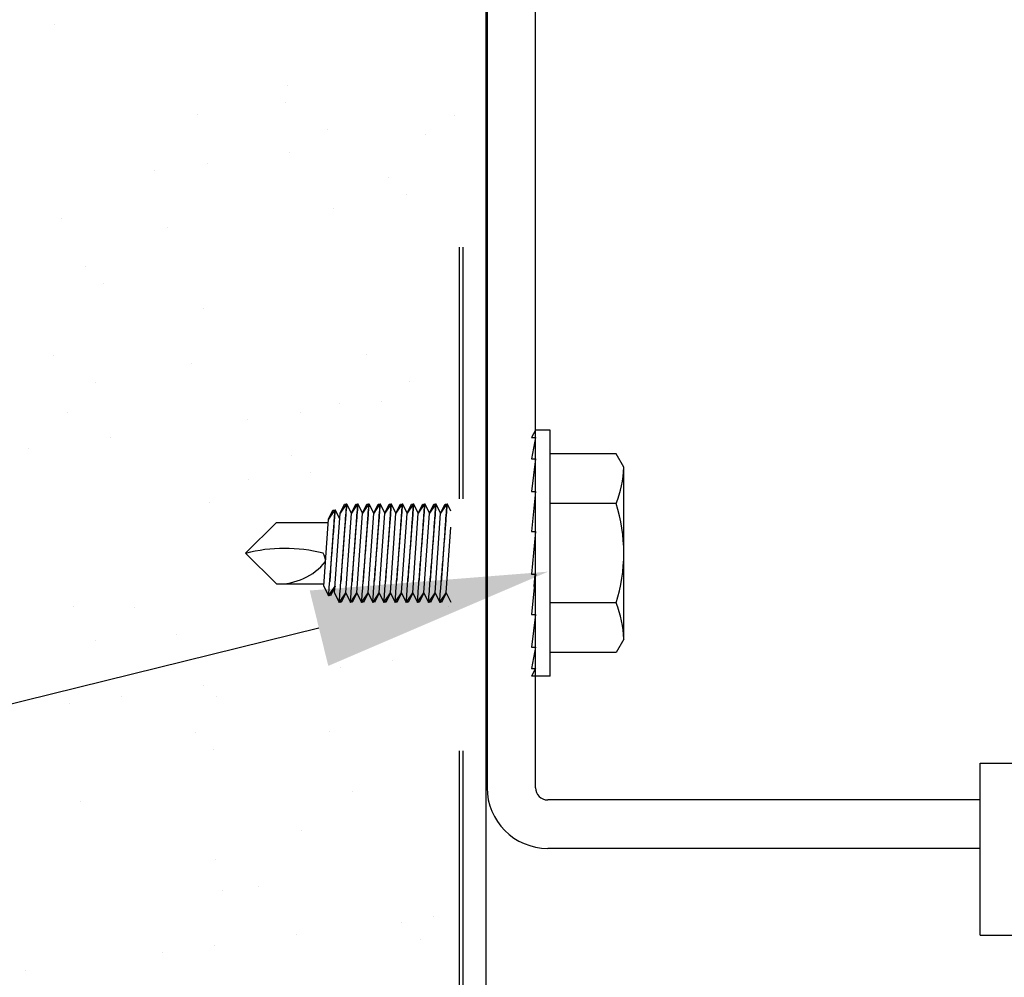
# Model space of a CAD drawing. Header units: inches. Extents: x 168.8 to 189.1, y 234.4 to 247.7.
# Tile 33 of 40: x 174.782 to 175.173, y 244.712 to 245.092. Entities that reach past the tile are written whole.
import ezdxf
from ezdxf import colors
from ezdxf.entities.mleader import LeaderData, LeaderLine
from ezdxf.math import Vec2, Vec3

# ---------------------------------------------------------------- set-up
doc = ezdxf.new("R2010")
doc.units = ezdxf.units.IN
doc.header["$LTSCALE"] = 0.25
doc.header["$MEASUREMENT"] = 0
doc.linetypes.add('HIDDEN2', pattern=[0.1875, 0.125, -0.0625])
doc.layers.add('525', color=7, linetype='Continuous')
doc.layers.add('ANNOTATIONS', color=1, linetype='Continuous')
doc.styles.add('ARIAL', font='arial.ttf', dxfattribs={"height": 0.09375})

msp = doc.modelspace()

# ---------------------------------------------------------------- linework, layer by layer
at = {"layer": '525'}
for p, q in [((174.9676093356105, 245.4521943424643), (174.9676093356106, 244.7874581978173)), ((174.9868280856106, 244.7874581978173), (174.9868280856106, 245.4521943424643)), ((174.9672532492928, 244.4013970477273), (174.9672532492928, 245.3888112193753)), ((174.7959799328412, 245.0904369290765), (174.7959799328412, 245.0904369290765)), ((174.8884775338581, 245.0661713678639), (174.8884775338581, 245.0661713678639)), ((174.8875772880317, 245.0596390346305), (174.8875772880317, 245.0596390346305)), ((174.8524476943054, 245.0547597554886), (174.8524476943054, 245.0547597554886)), ((174.9547712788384, 245.0542689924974), (174.9547712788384, 245.0542689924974)), ((174.904445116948, 245.0488930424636), (174.904445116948, 245.0488930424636)), ((174.9433341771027, 245.0466209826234), (174.9433341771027, 245.0466209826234)), ((174.8890029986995, 245.0394681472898), (174.8890029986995, 245.0394681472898)), ((174.8356632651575, 245.0324458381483), (174.8356632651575, 245.0324458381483)), ((174.8564836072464, 245.035186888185), (174.8564836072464, 245.035186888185)), ((174.9282905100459, 245.0296894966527), (174.9282905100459, 245.0296894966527)), ((174.935663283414, 245.0229335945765), (174.935663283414, 245.0229335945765)), ((174.9065353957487, 245.0172562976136), (174.9065353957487, 245.0172562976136)), ((174.7984996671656, 245.013363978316), (174.7984996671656, 245.013363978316)), ((174.8406036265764, 245.0099811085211), (174.8406036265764, 245.0099811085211)), ((174.808045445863, 244.9945824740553), (174.808045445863, 244.9945824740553)), ((174.8154182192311, 244.9878265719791), (174.8154182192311, 244.9878265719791)), ((174.8549674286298, 244.9776868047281), (174.8549674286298, 244.9776868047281)), ((174.7953167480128, 244.9592485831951), (174.7953167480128, 244.9592485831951)), ((174.9198824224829, 244.9594749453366), (174.9198824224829, 244.9594749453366)), ((174.8502177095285, 244.9559387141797), (174.8502177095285, 244.9559387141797)), ((174.812184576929, 244.9485025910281), (174.812184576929, 244.9485025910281)), ((174.9367502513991, 244.9487289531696), (174.9367502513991, 244.9487289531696)), ((174.9090551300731, 244.9401833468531), (174.9090551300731, 244.9401833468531)), ((174.9258828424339, 244.9407574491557), (174.9258828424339, 244.9407574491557)), ((174.80101940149, 244.9362910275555), (174.80101940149, 244.9362910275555)), ((174.8933634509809, 244.9364761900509), (174.8933634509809, 244.9364761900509)), ((174.872543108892, 244.9337351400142), (174.872543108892, 244.9337351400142)), ((174.8182119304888, 244.9265823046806), (174.8182119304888, 244.9265823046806)), ((174.9868280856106, 244.9293800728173), (174.9852655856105, 244.9264814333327)), ((174.9925898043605, 244.9293800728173), (174.9868280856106, 244.9293800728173)), ((174.9925898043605, 244.8317238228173), (174.9925898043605, 244.9293800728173)), ((174.9852655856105, 244.9264814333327), (174.9868280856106, 244.9264814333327)), ((174.9868280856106, 244.9264814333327), (174.9852655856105, 244.9180432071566)), ((174.7856925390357, 244.9223010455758), (174.7856925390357, 244.9223010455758)), ((174.8900306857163, 244.9194568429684), (174.8900306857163, 244.9194568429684)), ((175.0188367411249, 244.9200050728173), (174.9925898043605, 244.9200050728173)), ((175.0218866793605, 244.9147224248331), (175.0188367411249, 244.9200050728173)), ((174.9852655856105, 244.9180432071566), (174.9868280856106, 244.9180432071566)), ((174.9868280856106, 244.9180432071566), (174.9852655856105, 244.9050829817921)), ((174.8974034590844, 244.9127009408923), (174.8974034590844, 244.9127009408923)), ((175.0218866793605, 244.8463814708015), (175.0218866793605, 244.9147224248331)), ((174.8729087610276, 244.9098170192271), (174.8729087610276, 244.9098170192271)), ((174.9852655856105, 244.9050829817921), (174.9868280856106, 244.9050829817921)), ((174.9868280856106, 244.9050829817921), (174.9852655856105, 244.8891639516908)), ((174.8574871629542, 244.9006138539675), (174.8574871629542, 244.9006138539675)), ((175.0188367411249, 244.9002785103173), (174.9925898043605, 244.9002785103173)), ((174.88396100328, 244.8927589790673), (174.87175397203, 244.8805519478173)), ((174.88396100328, 244.8927589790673), (174.9046070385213, 244.8927589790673)), ((174.9852655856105, 244.8891639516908), (174.9868280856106, 244.8891639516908)), ((174.9868280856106, 244.8891639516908), (174.9852655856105, 244.8722061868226)), ((174.88396100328, 244.8683449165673), (174.87175397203, 244.8805519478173)), ((174.9868280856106, 244.8722061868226), (174.9852655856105, 244.8562550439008)), ((174.9852655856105, 244.8722061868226), (174.9868280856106, 244.8722061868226)), ((174.88396100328, 244.8683449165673), (174.9028998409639, 244.8683449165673)), ((174.9115748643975, 244.8631103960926), (174.9115748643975, 244.8631103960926)), ((175.0188367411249, 244.8608253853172), (174.9925898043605, 244.8608253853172)), ((174.8035391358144, 244.8592180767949), (174.8035391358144, 244.8592180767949)), ((174.8276218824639, 244.8590844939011), (174.8276218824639, 244.8590844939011)), ((174.952187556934, 244.8593108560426), (174.952187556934, 244.8593108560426)), ((174.9852655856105, 244.8562550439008), (174.9868280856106, 244.8562550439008)), ((174.9868280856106, 244.8562550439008), (174.9852655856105, 244.8432344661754)), ((174.8444897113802, 244.8483385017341), (174.8444897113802, 244.8483385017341)), ((174.8119578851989, 244.8457060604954), (174.8119578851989, 244.8457060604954)), ((175.0218866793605, 244.8463814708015), (175.0188367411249, 244.8410988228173)), ((174.9868280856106, 244.8432344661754), (174.9852655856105, 244.8347149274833)), ((174.9852655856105, 244.8432344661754), (174.9868280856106, 244.8432344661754)), ((175.0188367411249, 244.8410988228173), (174.9925898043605, 244.8410988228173)), ((174.9302432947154, 244.8377654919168), (174.9302432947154, 244.8377654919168)), ((174.9094229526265, 244.8350244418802), (174.9094229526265, 244.8350244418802)), ((174.9852655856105, 244.8347149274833), (174.9868280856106, 244.8347149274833)), ((174.9868280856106, 244.8347149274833), (174.9852655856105, 244.8317238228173)), ((174.9925898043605, 244.8317238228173), (174.9852655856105, 244.8317238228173)), ((174.8550917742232, 244.8278716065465), (174.8550917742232, 244.8278716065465)), ((174.8225723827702, 244.8235903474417), (174.8225723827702, 244.8235903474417)), ((174.8600068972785, 244.823540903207), (174.8600068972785, 244.823540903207)), ((174.8017520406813, 244.8208492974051), (174.8017520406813, 244.8208492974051)), ((174.9052138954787, 244.8096529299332), (174.9052138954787, 244.8096529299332)), ((174.8517708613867, 244.8092241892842), (174.8517708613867, 244.8092241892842)), ((174.8591436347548, 244.802468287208), (174.8591436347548, 244.802468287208)), ((175.1633064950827, 244.7288722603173), (175.1633064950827, 244.7972316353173)), ((175.1633064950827, 244.7972316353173), (175.4220955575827, 244.7972316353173)), ((174.9140945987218, 244.7860374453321), (174.9140945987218, 244.7860374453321)), ((174.8060588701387, 244.7821451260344), (174.8060588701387, 244.7821451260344)), ((175.1633064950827, 244.7825831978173), (174.9917030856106, 244.7825831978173)), ((174.8939431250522, 244.7705804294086), (174.8939431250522, 244.7705804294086)), ((175.1633064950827, 244.7633644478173), (174.9917030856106, 244.7633644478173)), ((174.8599270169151, 244.7589204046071), (174.8599270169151, 244.7589204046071)), ((174.8767948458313, 244.7481744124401), (174.8767948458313, 244.7481744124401)), ((174.8625266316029, 244.7464679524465), (174.8625266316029, 244.7464679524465)), ((174.946302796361, 244.7363137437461), (174.946302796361, 244.7363137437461)), ((174.9337561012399, 244.7340985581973), (174.9337561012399, 244.7340985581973)), ((174.8919716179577, 244.7291609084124), (174.8919716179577, 244.7291609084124)), ((174.941128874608, 244.7273426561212), (174.941128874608, 244.7273426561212)), ((175.1633064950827, 244.7288722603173), (175.3586189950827, 244.7288722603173)), ((174.8594522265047, 244.7248796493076), (174.8594522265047, 244.7248796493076)), ((174.8386318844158, 244.722138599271), (174.8386318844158, 244.722138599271)), ((174.7843007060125, 244.7149857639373), (174.7843007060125, 244.7149857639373))]:
    msp.add_line(p, q, dxfattribs=at)
at = {"layer": '525', "linetype": 'HIDDEN2'}
for p, q in [((174.9564719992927, 245.4020924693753), (174.9564719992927, 244.396960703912)), ((174.9580344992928, 245.4020924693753), (174.9580344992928, 244.3976036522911))]:
    msp.add_line(p, q, dxfattribs=at)
at = {"layer": '525', "linetype": 'Continuous'}
msp.add_line((174.9672532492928, 244.3699022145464), (174.9672532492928, 245.3882805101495), dxfattribs=at)
at = {"layer": '525', "extrusion": (-1, 6.123031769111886e-17, -2.211208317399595e-32)}
for p, q in [((174.9092971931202, 244.8964978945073), (174.9110458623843, 244.9000831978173)), ((174.9115115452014, 244.8997808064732), (174.9092971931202, 244.8964978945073)), ((174.9110458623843, 244.9000831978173), (174.9113075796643, 244.9000831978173)), ((174.9113075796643, 244.9000831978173), (174.9115115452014, 244.8997808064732)), ((174.9117155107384, 244.9000831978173), (174.9115115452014, 244.8997808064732)), ((174.9119772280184, 244.9000831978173), (174.9117155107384, 244.9000831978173)), ((174.9137258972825, 244.8964978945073), (174.9119772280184, 244.9000831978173)), ((174.9137258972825, 244.8964978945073), (174.9154745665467, 244.9000831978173)), ((174.9159402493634, 244.8997808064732), (174.9137258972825, 244.8964978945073)), ((174.9154745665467, 244.9000831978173), (174.9157362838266, 244.9000831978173)), ((174.9157362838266, 244.9000831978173), (174.9159402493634, 244.8997808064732)), ((174.9161442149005, 244.9000831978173), (174.9159402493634, 244.8997808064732)), ((174.9164059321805, 244.9000831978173), (174.9161442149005, 244.9000831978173)), ((174.9181546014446, 244.8964978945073), (174.9164059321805, 244.9000831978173)), ((174.9181546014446, 244.8964978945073), (174.9199032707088, 244.9000831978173)), ((174.9203689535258, 244.8997808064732), (174.9181546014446, 244.8964978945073)), ((174.9199032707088, 244.9000831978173), (174.9201649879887, 244.9000831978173)), ((174.9201649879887, 244.9000831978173), (174.9203689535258, 244.8997808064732)), ((174.9205729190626, 244.9000831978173), (174.9203689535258, 244.8997808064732)), ((174.9208346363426, 244.9000831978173), (174.9205729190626, 244.9000831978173)), ((174.9225833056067, 244.8964978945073), (174.9208346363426, 244.9000831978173)), ((174.9225833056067, 244.8964978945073), (174.9243319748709, 244.9000831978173)), ((174.9247976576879, 244.8997808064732), (174.9225833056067, 244.8964978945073)), ((174.9243319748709, 244.9000831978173), (174.9245936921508, 244.9000831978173)), ((174.9245936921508, 244.9000831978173), (174.9247976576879, 244.8997808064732)), ((174.925001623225, 244.9000831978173), (174.9247976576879, 244.8997808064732)), ((174.9252633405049, 244.9000831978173), (174.925001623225, 244.9000831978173)), ((174.9270120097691, 244.8964978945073), (174.9252633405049, 244.9000831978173)), ((174.9270120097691, 244.8964978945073), (174.9287606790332, 244.9000831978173)), ((174.92922636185, 244.8997808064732), (174.9270120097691, 244.8964978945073)), ((174.9287606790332, 244.9000831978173), (174.9290223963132, 244.9000831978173)), ((174.9290223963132, 244.9000831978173), (174.92922636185, 244.8997808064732)), ((174.9294303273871, 244.9000831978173), (174.92922636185, 244.8997808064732)), ((174.929692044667, 244.9000831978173), (174.9294303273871, 244.9000831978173)), ((174.9314407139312, 244.8964978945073), (174.929692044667, 244.9000831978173)), ((174.9314407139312, 244.8964978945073), (174.9331893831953, 244.9000831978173)), ((174.9336550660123, 244.8997808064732), (174.9314407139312, 244.8964978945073)), ((174.9331893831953, 244.9000831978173), (174.9334511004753, 244.9000831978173)), ((174.9334511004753, 244.9000831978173), (174.9336550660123, 244.8997808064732)), ((174.9338590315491, 244.9000831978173), (174.9336550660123, 244.8997808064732)), ((174.9341207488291, 244.9000831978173), (174.9338590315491, 244.9000831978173)), ((174.9358694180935, 244.8964978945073), (174.9341207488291, 244.9000831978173)), ((174.9358694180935, 244.8964978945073), (174.9376180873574, 244.9000831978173)), ((174.9380837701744, 244.8997808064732), (174.9358694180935, 244.8964978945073)), ((174.9376180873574, 244.9000831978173), (174.9378798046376, 244.9000831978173)), ((174.9378798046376, 244.9000831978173), (174.9380837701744, 244.8997808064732)), ((174.9382877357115, 244.9000831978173), (174.9380837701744, 244.8997808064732)), ((174.9385494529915, 244.9000831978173), (174.9382877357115, 244.9000831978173)), ((174.9402981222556, 244.8964978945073), (174.9385494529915, 244.9000831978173)), ((174.9402981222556, 244.8964978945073), (174.9420467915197, 244.9000831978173)), ((174.9425124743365, 244.8997808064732), (174.9402981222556, 244.8964978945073)), ((174.9420467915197, 244.9000831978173), (174.9423085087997, 244.9000831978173)), ((174.9423085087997, 244.9000831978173), (174.9425124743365, 244.8997808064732)), ((174.9427164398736, 244.9000831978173), (174.9425124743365, 244.8997808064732)), ((174.9429781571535, 244.9000831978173), (174.9427164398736, 244.9000831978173)), ((174.9447268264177, 244.8964978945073), (174.9429781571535, 244.9000831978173)), ((174.9447268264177, 244.8964978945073), (174.9464754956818, 244.9000831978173)), ((174.9469411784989, 244.8997808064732), (174.9447268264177, 244.8964978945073)), ((174.9464754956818, 244.9000831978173), (174.9467372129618, 244.9000831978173)), ((174.9467372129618, 244.9000831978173), (174.9469411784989, 244.8997808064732)), ((174.9471451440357, 244.9000831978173), (174.9469411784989, 244.8997808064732)), ((174.9474068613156, 244.9000831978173), (174.9471451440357, 244.9000831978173)), ((174.94915553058, 244.8964978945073), (174.9474068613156, 244.9000831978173)), ((174.94915553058, 244.8964978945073), (174.9509041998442, 244.9000831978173)), ((174.9513698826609, 244.8997808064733), (174.94915553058, 244.8964978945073)), ((174.9509041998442, 244.9000831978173), (174.9511659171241, 244.9000831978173)), ((174.9511659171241, 244.9000831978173), (174.9513698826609, 244.8997808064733)), ((174.951573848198, 244.9000831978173), (174.9513698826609, 244.8997808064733)), ((174.951835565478, 244.9000831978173), (174.951573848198, 244.9000831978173)), ((174.9531907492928, 244.8973046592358), (174.951835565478, 244.9000831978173)), ((174.9046850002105, 244.8940893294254), (174.9064336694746, 244.8976746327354)), ((174.9068993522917, 244.8973722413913), (174.9046850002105, 244.8940893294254)), ((174.9064336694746, 244.8976746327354), (174.9066953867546, 244.8976746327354)), ((174.9066953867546, 244.8976746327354), (174.9068993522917, 244.8973722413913)), ((174.9071033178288, 244.8976746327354), (174.9068993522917, 244.8973722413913)), ((174.9070828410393, 244.8648311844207), (174.9092971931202, 244.8964978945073)), ((174.9070828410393, 244.8648311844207), (174.9092971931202, 244.8964978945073)), ((174.9073650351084, 244.8976746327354), (174.9071033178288, 244.8976746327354)), ((174.9091137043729, 244.8940893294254), (174.9073650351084, 244.8976746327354)), ((174.9115115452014, 244.8648311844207), (174.9137258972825, 244.8964978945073)), ((174.9159402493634, 244.8648311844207), (174.9181546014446, 244.8964978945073)), ((174.9203689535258, 244.8648311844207), (174.9225833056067, 244.8964978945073)), ((174.9247976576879, 244.8648311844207), (174.9270120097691, 244.8964978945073)), ((174.92922636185, 244.8648311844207), (174.9314407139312, 244.8964978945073)), ((174.9336550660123, 244.8648311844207), (174.9358694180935, 244.8964978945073)), ((174.9380837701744, 244.8648311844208), (174.9402981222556, 244.8964978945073)), ((174.9425124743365, 244.8648311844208), (174.9447268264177, 244.8964978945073)), ((174.9469411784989, 244.8648311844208), (174.94915553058, 244.8964978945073)), ((174.9028398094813, 244.8674864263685), (174.90470258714, 244.8941253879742)), ((174.9513698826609, 244.8648311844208), (174.9531907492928, 244.8908707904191)), ((174.9863453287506, 244.8672778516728), (174.9866899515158, 244.8722061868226)), ((174.9028398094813, 244.8674864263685), (174.9047087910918, 244.8636544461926)), ((174.9047087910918, 244.8636544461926), (174.9050646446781, 244.8641820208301)), ((174.9050646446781, 244.8641820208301), (174.9072789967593, 244.867464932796)), ((174.9054204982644, 244.8636544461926), (174.9050646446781, 244.8641820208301)), ((174.9072789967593, 244.867464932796), (174.9054204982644, 244.8636544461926)), ((174.9070828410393, 244.8648311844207), (174.9089413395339, 244.8610206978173)), ((174.9092971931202, 244.8615482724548), (174.9115115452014, 244.8648311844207)), ((174.9115115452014, 244.8648311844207), (174.9096530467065, 244.8610206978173)), ((174.9115115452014, 244.8648311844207), (174.9133700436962, 244.8610206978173)), ((174.9137258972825, 244.8615482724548), (174.9159402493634, 244.8648311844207)), ((174.9159402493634, 244.8648311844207), (174.9140817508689, 244.8610206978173)), ((174.9159402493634, 244.8648311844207), (174.9177987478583, 244.8610206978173)), ((174.9181546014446, 244.8615482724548), (174.9203689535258, 244.8648311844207)), ((174.9203689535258, 244.8648311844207), (174.9185104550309, 244.8610206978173)), ((174.9203689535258, 244.8648311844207), (174.9222274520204, 244.8610206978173)), ((174.9225833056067, 244.8615482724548), (174.9247976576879, 244.8648311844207)), ((174.9247976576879, 244.8648311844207), (174.922939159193, 244.8610206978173)), ((174.9247976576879, 244.8648311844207), (174.9266561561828, 244.8610206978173)), ((174.9270120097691, 244.8615482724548), (174.92922636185, 244.8648311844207)), ((174.92922636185, 244.8648311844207), (174.9273678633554, 244.8610206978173)), ((174.92922636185, 244.8648311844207), (174.9310848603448, 244.8610206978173)), ((174.9314407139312, 244.8615482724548), (174.9336550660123, 244.8648311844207)), ((174.9336550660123, 244.8648311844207), (174.9317965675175, 244.8610206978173)), ((174.9336550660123, 244.8648311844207), (174.9355135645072, 244.8610206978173)), ((174.9358694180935, 244.8615482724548), (174.9380837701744, 244.8648311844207)), ((174.9380837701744, 244.8648311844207), (174.9362252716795, 244.8610206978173)), ((174.9380837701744, 244.8648311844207), (174.9399422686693, 244.8610206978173)), ((174.9402981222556, 244.8615482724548), (174.9425124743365, 244.8648311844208)), ((174.9425124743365, 244.8648311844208), (174.9406539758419, 244.8610206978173)), ((174.9425124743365, 244.8648311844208), (174.9443709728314, 244.8610206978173)), ((174.9447268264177, 244.8615482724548), (174.9469411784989, 244.8648311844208)), ((174.9469411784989, 244.8648311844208), (174.945082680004, 244.8610206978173)), ((174.9469411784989, 244.8648311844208), (174.9487996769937, 244.8610206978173)), ((174.94915553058, 244.8615482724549), (174.9513698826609, 244.8648311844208)), ((174.9513698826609, 244.8648311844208), (174.9495113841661, 244.8610206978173)), ((174.9513698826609, 244.8648311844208), (174.9531907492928, 244.8610978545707)), ((174.9089413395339, 244.8610206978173), (174.9092971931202, 244.8615482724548)), ((174.9096530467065, 244.8610206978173), (174.9092971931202, 244.8615482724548)), ((174.9133700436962, 244.8610206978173), (174.9137258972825, 244.8615482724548)), ((174.9140817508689, 244.8610206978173), (174.9137258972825, 244.8615482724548)), ((174.9177987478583, 244.8610206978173), (174.9181546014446, 244.8615482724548)), ((174.9185104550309, 244.8610206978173), (174.9181546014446, 244.8615482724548)), ((174.9222274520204, 244.8610206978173), (174.9225833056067, 244.8615482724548)), ((174.922939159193, 244.8610206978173), (174.9225833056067, 244.8615482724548)), ((174.9266561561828, 244.8610206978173), (174.9270120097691, 244.8615482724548)), ((174.9273678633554, 244.8610206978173), (174.9270120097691, 244.8615482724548)), ((174.9310848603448, 244.8610206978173), (174.9314407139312, 244.8615482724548)), ((174.9317965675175, 244.8610206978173), (174.9314407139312, 244.8615482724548)), ((174.9355135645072, 244.8610206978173), (174.9358694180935, 244.8615482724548)), ((174.9362252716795, 244.8610206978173), (174.9358694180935, 244.8615482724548)), ((174.9399422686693, 244.8610206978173), (174.9402981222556, 244.8615482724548)), ((174.9406539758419, 244.8610206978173), (174.9402981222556, 244.8615482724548)), ((174.9443709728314, 244.8610206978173), (174.9447268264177, 244.8615482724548)), ((174.945082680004, 244.8610206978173), (174.9447268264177, 244.8615482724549)), ((174.9487996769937, 244.8610206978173), (174.94915553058, 244.8615482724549)), ((174.9495113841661, 244.8610206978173), (174.94915553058, 244.8615482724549))]:
    msp.add_line(p, q, dxfattribs=at)
at = {"layer": '525'}
for centre, radius, start, end in [((174.978557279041, 244.9163277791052), 0.04335912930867, 338.2752921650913, 357.878161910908), ((174.9565657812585, 244.8805519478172), 0.06532082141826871, 342.4225321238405, 17.57746787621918), ((174.8872508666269, 244.8201916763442), 0.06226651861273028, 75.78606970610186, 104.4112495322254), ((174.89455078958, 244.8763789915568), 0.009013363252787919, 5.523393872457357, 27.57920595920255), ((174.8846186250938, 244.8928435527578), 0.02450746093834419, 268.4623671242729, 320.4747165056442), ((174.978557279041, 244.8447761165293), 0.04335912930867, 2.121838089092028, 21.72470783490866), ((174.9917030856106, 244.7874581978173), 0.02409374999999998, 180, 270), ((174.9917030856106, 244.7874581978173), 0.004875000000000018, 180, 270)]:
    msp.add_arc(centre, radius, start, end, dxfattribs=at)
for points, knots in [([(174.9117155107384, 244.9000831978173), (174.9117155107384, 244.9000831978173), (174.9116798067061, 244.8995909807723), (174.9115354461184, 244.8975908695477), (174.9114268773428, 244.89608301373), (174.9111782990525, 244.8926068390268), (174.9110217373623, 244.8904068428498), (174.9106818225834, 244.8855882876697), (174.910498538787, 244.8829697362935), (174.9101574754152, 244.8780588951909), (174.9099768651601, 244.8754379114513), (174.9097215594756, 244.871705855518), (174.9096356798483, 244.8704451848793), (174.9095573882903, 244.8692922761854)], [-0.3592497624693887, -0.3592497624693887, -0.3592497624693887, -0.3592497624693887, -0.3143636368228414, -0.3143636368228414, -0.269477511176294, -0.269477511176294, -0.2245967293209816, -0.2245967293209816, -0.1797159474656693, -0.1797159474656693, -0.1348089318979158, -0.1348089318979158, -0.1102388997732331, -0.1102388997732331, -0.1102388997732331, -0.1102388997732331]), ([(174.9095573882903, 244.8692922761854), (174.909656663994, 244.870513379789), (174.9097654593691, 244.8718567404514), (174.9100753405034, 244.8757023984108), (174.910286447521, 244.8783442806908), (174.9106753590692, 244.8832524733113), (174.9108792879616, 244.8858478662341), (174.9112507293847, 244.8906126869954), (174.9114183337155, 244.8927820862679), (174.9116801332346, 244.8961864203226), (174.9117924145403, 244.8976562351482), (174.9119409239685, 244.8996046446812), (174.9119772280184, 244.9000831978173), (174.9119772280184, 244.9000831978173)], [0.1103396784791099, 0.1103396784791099, 0.1103396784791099, 0.1103396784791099, 0.1364385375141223, 0.1364385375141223, 0.1816313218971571, 0.1816313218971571, 0.2262543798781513, 0.2262543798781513, 0.2708774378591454, 0.2708774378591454, 0.3151307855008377, 0.3151307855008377, 0.3593841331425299, 0.3593841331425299, 0.3593841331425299, 0.3593841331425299]), ([(174.9139860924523, 244.8692922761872), (174.9140853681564, 244.8705133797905), (174.9141941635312, 244.8718567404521), (174.9145040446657, 244.8757023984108), (174.9147151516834, 244.8783442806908), (174.9151040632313, 244.8832524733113), (174.9153079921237, 244.8858478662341), (174.9156794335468, 244.8906126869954), (174.9158470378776, 244.8927820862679), (174.9161088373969, 244.8961864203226), (174.9162211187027, 244.8976562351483), (174.9163696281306, 244.8996046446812), (174.9164059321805, 244.9000831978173), (174.9164059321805, 244.9000831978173)], [0.1103396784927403, 0.1103396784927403, 0.1103396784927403, 0.1103396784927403, 0.1364385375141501, 0.1364385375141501, 0.1816313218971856, 0.1816313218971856, 0.2262543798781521, 0.2262543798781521, 0.2708774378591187, 0.2708774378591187, 0.3151307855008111, 0.3151307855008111, 0.3593841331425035, 0.3593841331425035, 0.3593841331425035, 0.3593841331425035]), ([(174.9161442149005, 244.9000831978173), (174.9161442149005, 244.9000831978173), (174.9161085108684, 244.8995909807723), (174.9159641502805, 244.8975908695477), (174.9158555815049, 244.89608301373), (174.9156070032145, 244.8926068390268), (174.9154504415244, 244.8904068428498), (174.9151105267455, 244.8855882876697), (174.9149272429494, 244.8829697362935), (174.9145861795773, 244.8780588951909), (174.9144055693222, 244.8754379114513), (174.9141502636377, 244.8717058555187), (174.9140643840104, 244.8704451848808), (174.9139860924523, 244.8692922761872)], [-0.3592497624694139, -0.3592497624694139, -0.3592497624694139, -0.3592497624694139, -0.3143636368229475, -0.3143636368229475, -0.2694775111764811, -0.2694775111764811, -0.2245967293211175, -0.2245967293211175, -0.1797159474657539, -0.1797159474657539, -0.1348089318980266, -0.1348089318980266, -0.1102388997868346, -0.1102388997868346, -0.1102388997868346, -0.1102388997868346]), ([(174.9184147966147, 244.8692922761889), (174.9185140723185, 244.8705133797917), (174.9186228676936, 244.8718567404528), (174.9189327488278, 244.8757023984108), (174.9191438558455, 244.8783442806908), (174.9195327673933, 244.8832524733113), (174.919736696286, 244.8858478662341), (174.9201081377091, 244.8906126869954), (174.9202757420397, 244.8927820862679), (174.920537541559, 244.8961864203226), (174.9206498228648, 244.8976562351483), (174.9207983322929, 244.8996046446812), (174.9208346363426, 244.9000831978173), (174.9208346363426, 244.9000831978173)], [0.1103396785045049, 0.1103396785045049, 0.1103396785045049, 0.1103396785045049, 0.1364385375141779, 0.1364385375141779, 0.181631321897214, 0.181631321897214, 0.226254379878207, 0.226254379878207, 0.2708774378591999, 0.2708774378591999, 0.3151307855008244, 0.3151307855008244, 0.3593841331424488, 0.3593841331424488, 0.3593841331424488, 0.3593841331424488]), ([(174.9205729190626, 244.9000831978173), (174.9205729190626, 244.9000831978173), (174.9205372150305, 244.8995909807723), (174.9203928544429, 244.8975908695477), (174.920284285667, 244.89608301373), (174.9200357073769, 244.8926068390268), (174.9198791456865, 244.8904068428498), (174.9195392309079, 244.8855882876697), (174.9193559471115, 244.8829697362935), (174.9190148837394, 244.8780588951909), (174.9188342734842, 244.8754379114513), (174.9185789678, 244.8717058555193), (174.9184930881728, 244.870445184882), (174.9184147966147, 244.8692922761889)], [-0.3592497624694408, -0.3592497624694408, -0.3592497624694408, -0.3592497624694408, -0.3143636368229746, -0.3143636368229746, -0.2694775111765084, -0.2694775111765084, -0.224596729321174, -0.224596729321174, -0.1797159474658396, -0.1797159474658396, -0.1348089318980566, -0.1348089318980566, -0.1102388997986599, -0.1102388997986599, -0.1102388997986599, -0.1102388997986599]), ([(174.9228435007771, 244.8692922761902), (174.9229427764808, 244.8705133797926), (174.9230515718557, 244.8718567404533), (174.9233614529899, 244.8757023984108), (174.9235725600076, 244.8783442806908), (174.9239614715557, 244.8832524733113), (174.9241654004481, 244.8858478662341), (174.9245368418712, 244.8906126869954), (174.9247044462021, 244.8927820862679), (174.9249662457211, 244.8961864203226), (174.9250785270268, 244.8976562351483), (174.925227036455, 244.8996046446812), (174.9252633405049, 244.9000831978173), (174.9252633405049, 244.9000831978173)], [0.1103396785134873, 0.1103396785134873, 0.1103396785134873, 0.1103396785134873, 0.1364385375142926, 0.1364385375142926, 0.181631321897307, 0.181631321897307, 0.2262543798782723, 0.2262543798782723, 0.2708774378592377, 0.2708774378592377, 0.3151307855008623, 0.3151307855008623, 0.3593841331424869, 0.3593841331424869, 0.3593841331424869, 0.3593841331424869]), ([(174.925001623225, 244.9000831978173), (174.925001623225, 244.9000831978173), (174.9249659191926, 244.8995909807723), (174.924821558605, 244.8975908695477), (174.9247129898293, 244.89608301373), (174.924464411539, 244.8926068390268), (174.9243078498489, 244.8904068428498), (174.92396793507, 244.8855882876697), (174.9237846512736, 244.8829697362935), (174.9234435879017, 244.878058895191), (174.9232629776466, 244.8754379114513), (174.9230076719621, 244.8717058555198), (174.9229217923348, 244.8704451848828), (174.9228435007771, 244.8692922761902)], [-0.3592497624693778, -0.3592497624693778, -0.3592497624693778, -0.3592497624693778, -0.3143636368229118, -0.3143636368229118, -0.2694775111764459, -0.2694775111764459, -0.2245967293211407, -0.2245967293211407, -0.1797159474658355, -0.1797159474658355, -0.1348089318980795, -0.1348089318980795, -0.1102388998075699, -0.1102388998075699, -0.1102388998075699, -0.1102388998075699]), ([(174.9272722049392, 244.8692922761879), (174.9273714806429, 244.870513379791), (174.9274802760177, 244.8718567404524), (174.9277901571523, 244.8757023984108), (174.9280012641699, 244.8783442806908), (174.9283901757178, 244.8832524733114), (174.9285941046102, 244.8858478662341), (174.9289655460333, 244.8906126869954), (174.9291331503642, 244.8927820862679), (174.9293949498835, 244.8961864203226), (174.9295072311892, 244.8976562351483), (174.9296557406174, 244.8996046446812), (174.929692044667, 244.9000831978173), (174.929692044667, 244.9000831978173)], [0.1103396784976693, 0.1103396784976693, 0.1103396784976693, 0.1103396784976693, 0.1364385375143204, 0.1364385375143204, 0.1816313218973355, 0.1816313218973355, 0.2262543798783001, 0.2262543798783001, 0.2708774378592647, 0.2708774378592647, 0.3151307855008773, 0.3151307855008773, 0.35938413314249, 0.35938413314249, 0.35938413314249, 0.35938413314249]), ([(174.9294303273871, 244.9000831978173), (174.9294303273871, 244.9000831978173), (174.929394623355, 244.8995909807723), (174.9292502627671, 244.8975908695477), (174.9291416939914, 244.89608301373), (174.9288931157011, 244.8926068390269), (174.928736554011, 244.8904068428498), (174.928396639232, 244.8855882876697), (174.9282133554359, 244.8829697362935), (174.9278722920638, 244.878058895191), (174.9276916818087, 244.8754379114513), (174.9274363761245, 244.871705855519), (174.9273504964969, 244.8704451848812), (174.9272722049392, 244.8692922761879)], [-0.3592497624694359, -0.3592497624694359, -0.3592497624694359, -0.3592497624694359, -0.3143636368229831, -0.3143636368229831, -0.2694775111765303, -0.2694775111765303, -0.2245967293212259, -0.2245967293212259, -0.1797159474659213, -0.1797159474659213, -0.1348089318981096, -0.1348089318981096, -0.1102388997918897, -0.1102388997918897, -0.1102388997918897, -0.1102388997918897]), ([(174.9317009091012, 244.8692922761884), (174.931800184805, 244.8705133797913), (174.9319089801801, 244.8718567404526), (174.9322188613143, 244.8757023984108), (174.932429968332, 244.8783442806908), (174.9328188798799, 244.8832524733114), (174.9330228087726, 244.8858478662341), (174.9333942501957, 244.8906126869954), (174.9335618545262, 244.8927820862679), (174.9338236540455, 244.8961864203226), (174.9339359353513, 244.8976562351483), (174.9340844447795, 244.8996046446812), (174.9341207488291, 244.9000831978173), (174.9341207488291, 244.9000831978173)], [0.1103396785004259, 0.1103396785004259, 0.1103396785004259, 0.1103396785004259, 0.1364385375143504, 0.1364385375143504, 0.1816313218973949, 0.1816313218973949, 0.2262543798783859, 0.2262543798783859, 0.2708774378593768, 0.2708774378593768, 0.3151307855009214, 0.3151307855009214, 0.3593841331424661, 0.3593841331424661, 0.3593841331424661, 0.3593841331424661]), ([(174.9338590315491, 244.9000831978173), (174.9338590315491, 244.9000831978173), (174.933823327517, 244.8995909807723), (174.9336789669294, 244.8975908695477), (174.9335703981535, 244.89608301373), (174.9333218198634, 244.8926068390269), (174.933165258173, 244.8904068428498), (174.9328253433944, 244.8855882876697), (174.932642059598, 244.8829697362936), (174.9323009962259, 244.878058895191), (174.9321203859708, 244.8754379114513), (174.9318650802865, 244.8717058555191), (174.9317792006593, 244.8704451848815), (174.9317009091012, 244.8692922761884)], [-0.3592497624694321, -0.3592497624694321, -0.3592497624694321, -0.3592497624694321, -0.3143636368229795, -0.3143636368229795, -0.269477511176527, -0.269477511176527, -0.2245967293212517, -0.2245967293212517, -0.1797159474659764, -0.1797159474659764, -0.134808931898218, -0.134808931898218, -0.1102388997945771, -0.1102388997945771, -0.1102388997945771, -0.1102388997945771]), ([(174.9361296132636, 244.8692922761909), (174.9362288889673, 244.8705133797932), (174.9363376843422, 244.8718567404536), (174.9366475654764, 244.8757023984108), (174.9368586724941, 244.8783442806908), (174.9372475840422, 244.8832524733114), (174.9374515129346, 244.8858478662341), (174.9378229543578, 244.8906126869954), (174.9379905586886, 244.8927820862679), (174.9382523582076, 244.8961864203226), (174.9383646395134, 244.8976562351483), (174.9385131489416, 244.8996046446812), (174.9385494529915, 244.9000831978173), (174.9385494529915, 244.9000831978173)], [0.1103396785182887, 0.1103396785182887, 0.1103396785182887, 0.1103396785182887, 0.1364385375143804, 0.1364385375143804, 0.1816313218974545, 0.1816313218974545, 0.2262543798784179, 0.2262543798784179, 0.2708774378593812, 0.2708774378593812, 0.3151307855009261, 0.3151307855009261, 0.3593841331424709, 0.3593841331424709, 0.3593841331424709, 0.3593841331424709]), ([(174.9382877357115, 244.9000831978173), (174.9382877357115, 244.9000831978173), (174.9382520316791, 244.8995909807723), (174.9381076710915, 244.8975908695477), (174.9379991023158, 244.89608301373), (174.9377505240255, 244.8926068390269), (174.9375939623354, 244.8904068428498), (174.9372540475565, 244.8855882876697), (174.9370707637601, 244.8829697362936), (174.9367297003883, 244.878058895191), (174.9365490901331, 244.8754379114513), (174.9362937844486, 244.8717058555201), (174.9362079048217, 244.8704451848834), (174.9361296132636, 244.8692922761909)], [-0.3592497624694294, -0.3592497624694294, -0.3592497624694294, -0.3592497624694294, -0.3143636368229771, -0.3143636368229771, -0.2694775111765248, -0.2694775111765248, -0.2245967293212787, -0.2245967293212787, -0.1797159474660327, -0.1797159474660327, -0.1348089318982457, -0.1348089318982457, -0.1102388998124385, -0.1102388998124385, -0.1102388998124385, -0.1102388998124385]), ([(174.9405583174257, 244.8692922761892), (174.9406575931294, 244.870513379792), (174.9407663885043, 244.8718567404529), (174.9410762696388, 244.8757023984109), (174.9412873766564, 244.8783442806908), (174.9416762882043, 244.8832524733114), (174.9418802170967, 244.8858478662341), (174.9422516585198, 244.8906126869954), (174.9424192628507, 244.8927820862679), (174.94268106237, 244.8961864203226), (174.9427933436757, 244.8976562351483), (174.9429418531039, 244.8996046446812), (174.9429781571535, 244.9000831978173), (174.9429781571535, 244.9000831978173)], [0.1103396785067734, 0.1103396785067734, 0.1103396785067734, 0.1103396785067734, 0.1364385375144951, 0.1364385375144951, 0.1816313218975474, 0.1816313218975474, 0.2262543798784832, 0.2262543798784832, 0.270877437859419, 0.270877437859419, 0.315130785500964, 0.315130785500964, 0.3593841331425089, 0.3593841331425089, 0.3593841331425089, 0.3593841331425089]), ([(174.9427164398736, 244.9000831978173), (174.9427164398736, 244.9000831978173), (174.9426807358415, 244.8995909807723), (174.9425363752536, 244.8975908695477), (174.9424278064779, 244.89608301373), (174.9421792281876, 244.8926068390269), (174.9420226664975, 244.8904068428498), (174.9416827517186, 244.8855882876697), (174.9414994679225, 244.8829697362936), (174.9411584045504, 244.878058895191), (174.9409777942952, 244.8754379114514), (174.940722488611, 244.8717058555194), (174.9406366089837, 244.8704451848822), (174.9405583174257, 244.8692922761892)], [-0.3592497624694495, -0.3592497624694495, -0.3592497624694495, -0.3592497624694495, -0.3143636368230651, -0.3143636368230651, -0.2694775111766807, -0.2694775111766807, -0.2245967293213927, -0.2245967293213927, -0.1797159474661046, -0.1797159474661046, -0.1348089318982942, -0.1348089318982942, -0.1102388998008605, -0.1102388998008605, -0.1102388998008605, -0.1102388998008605]), ([(174.944987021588, 244.8692922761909), (174.9450862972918, 244.8705133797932), (174.9451950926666, 244.8718567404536), (174.9455049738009, 244.8757023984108), (174.9457160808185, 244.8783442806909), (174.9461049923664, 244.8832524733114), (174.9463089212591, 244.8858478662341), (174.9466803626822, 244.8906126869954), (174.946847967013, 244.8927820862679), (174.9471097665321, 244.8961864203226), (174.9472220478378, 244.8976562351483), (174.947370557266, 244.8996046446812), (174.9474068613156, 244.9000831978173), (174.9474068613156, 244.9000831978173)], [0.1103396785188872, 0.1103396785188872, 0.1103396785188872, 0.1103396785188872, 0.1364385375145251, 0.1364385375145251, 0.1816313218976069, 0.1816313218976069, 0.2262543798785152, 0.2262543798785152, 0.2708774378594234, 0.2708774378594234, 0.3151307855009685, 0.3151307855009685, 0.3593841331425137, 0.3593841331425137, 0.3593841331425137, 0.3593841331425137]), ([(174.9471451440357, 244.9000831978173), (174.9471451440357, 244.9000831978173), (174.9471094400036, 244.8995909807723), (174.9469650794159, 244.8975908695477), (174.94685651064, 244.89608301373), (174.94660793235, 244.8926068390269), (174.9464513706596, 244.8904068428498), (174.9461114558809, 244.8855882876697), (174.9459281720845, 244.8829697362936), (174.9455871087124, 244.878058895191), (174.9454064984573, 244.8754379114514), (174.9451511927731, 244.8717058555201), (174.9450653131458, 244.8704451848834), (174.944987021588, 244.8692922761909)], [-0.359249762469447, -0.359249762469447, -0.359249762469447, -0.359249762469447, -0.3143636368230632, -0.3143636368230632, -0.2694775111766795, -0.2694775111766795, -0.2245967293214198, -0.2245967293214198, -0.1797159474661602, -0.1797159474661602, -0.1348089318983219, -0.1348089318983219, -0.1102388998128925, -0.1102388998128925, -0.1102388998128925, -0.1102388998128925]), ([(174.9494157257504, 244.8692922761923), (174.9495150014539, 244.8705133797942), (174.949623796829, 244.8718567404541), (174.9499336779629, 244.8757023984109), (174.9501447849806, 244.8783442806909), (174.9505336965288, 244.8832524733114), (174.9507376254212, 244.8858478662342), (174.9511090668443, 244.8906126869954), (174.9512766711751, 244.8927820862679), (174.9515384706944, 244.8961864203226), (174.9516507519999, 244.8976562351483), (174.9517992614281, 244.8996046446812), (174.951835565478, 244.9000831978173), (174.951835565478, 244.9000831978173)], [0.1103396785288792, 0.1103396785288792, 0.1103396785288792, 0.1103396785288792, 0.1364385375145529, 0.1364385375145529, 0.1816313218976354, 0.1816313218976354, 0.2262543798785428, 0.2262543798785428, 0.2708774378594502, 0.2708774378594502, 0.3151307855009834, 0.3151307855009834, 0.3593841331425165, 0.3593841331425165, 0.3593841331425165, 0.3593841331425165]), ([(174.951573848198, 244.9000831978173), (174.951573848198, 244.9000831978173), (174.9515381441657, 244.8995909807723), (174.951393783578, 244.8975908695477), (174.9512852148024, 244.89608301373), (174.951036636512, 244.8926068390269), (174.9508800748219, 244.8904068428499), (174.950540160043, 244.8855882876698), (174.9503568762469, 244.8829697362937), (174.9500158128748, 244.878058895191), (174.9498352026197, 244.8754379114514), (174.9495798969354, 244.8717058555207), (174.9494940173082, 244.8704451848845), (174.9494157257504, 244.8692922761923)], [-0.3592497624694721, -0.3592497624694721, -0.3592497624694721, -0.3592497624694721, -0.3143636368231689, -0.3143636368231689, -0.2694775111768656, -0.2694775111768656, -0.2245967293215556, -0.2245967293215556, -0.1797159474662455, -0.1797159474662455, -0.1348089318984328, -0.1348089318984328, -0.1102388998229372, -0.1102388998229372, -0.1102388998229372, -0.1102388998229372]), ([(174.9051286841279, 244.8692922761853), (174.9052279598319, 244.870513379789), (174.9053367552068, 244.8718567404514), (174.9056466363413, 244.8757023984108), (174.905857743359, 244.8783442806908), (174.9062466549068, 244.8832524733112), (174.9064505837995, 244.8858478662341), (174.9068220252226, 244.8906126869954), (174.9069896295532, 244.8927820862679), (174.9072139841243, 244.8956995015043), (174.9072977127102, 244.8967932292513), (174.9073650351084, 244.8976746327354)], [0.1103396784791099, 0.1103396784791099, 0.1103396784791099, 0.1103396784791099, 0.1364385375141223, 0.1364385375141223, 0.1816313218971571, 0.1816313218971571, 0.2262543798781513, 0.2262543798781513, 0.2708774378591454, 0.2708774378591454, 0.3024188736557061, 0.3024188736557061, 0.3024188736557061, 0.3024188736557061]), ([(174.9071128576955, 244.8976746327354), (174.9070469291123, 244.8967592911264), (174.9069645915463, 244.8956134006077), (174.9067495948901, 244.8926068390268), (174.9065930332, 244.8904068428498), (174.9062531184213, 244.8855882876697), (174.906069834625, 244.8829697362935), (174.9057287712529, 244.8780588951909), (174.9055481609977, 244.8754379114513), (174.9052928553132, 244.8717058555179), (174.905206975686, 244.8704451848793), (174.9051286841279, 244.8692922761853)], [-0.30223659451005, -0.30223659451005, -0.30223659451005, -0.30223659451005, -0.269477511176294, -0.269477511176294, -0.2245967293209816, -0.2245967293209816, -0.1797159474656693, -0.1797159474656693, -0.1348089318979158, -0.1348089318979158, -0.1102388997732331, -0.1102388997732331, -0.1102388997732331, -0.1102388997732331]), ([(174.9047087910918, 244.8636544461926), (174.9047728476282, 244.8645145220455), (174.9048503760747, 244.8655554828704), (174.9049934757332, 244.8674768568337), (174.9050583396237, 244.8683477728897), (174.9051286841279, 244.8692922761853)], [0.05985282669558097, 0.05985282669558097, 0.05985282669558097, 0.05985282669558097, 0.08955783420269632, 0.08955783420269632, 0.1098279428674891, 0.1098279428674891, 0.1098279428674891, 0.1098279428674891]), ([(174.9089413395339, 244.8610206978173), (174.9089413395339, 244.8610206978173), (174.9089775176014, 244.8615064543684), (174.9091248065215, 244.8634840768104), (174.9092359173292, 244.8649759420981), (174.9094221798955, 244.8674768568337), (174.9094870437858, 244.8683477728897), (174.9095573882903, 244.8692922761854)], [0, 0, 0, 0, 0.04477891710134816, 0.04477891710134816, 0.08955783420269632, 0.08955783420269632, 0.1098279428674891, 0.1098279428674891, 0.1098279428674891, 0.1098279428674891]), ([(174.9133700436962, 244.8610206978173), (174.9133700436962, 244.8610206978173), (174.9134062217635, 244.8615064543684), (174.9135535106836, 244.8634840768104), (174.9136646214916, 244.8649759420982), (174.9138508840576, 244.8674768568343), (174.9139157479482, 244.868347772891), (174.9139860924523, 244.8692922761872)], [0, 0, 0, 0, 0.04477891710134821, 0.04477891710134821, 0.08955783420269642, 0.08955783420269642, 0.1098279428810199, 0.1098279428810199, 0.1098279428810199, 0.1098279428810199]), ([(174.9177987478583, 244.8610206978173), (174.9177987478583, 244.8610206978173), (174.9178349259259, 244.8615064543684), (174.9179822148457, 244.8634840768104), (174.9180933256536, 244.8649759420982), (174.9182795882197, 244.8674768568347), (174.9183444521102, 244.868347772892), (174.9184147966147, 244.8692922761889)], [0, 0, 0, 0, 0.04477891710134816, 0.04477891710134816, 0.08955783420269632, 0.08955783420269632, 0.1098279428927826, 0.1098279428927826, 0.1098279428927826, 0.1098279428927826]), ([(174.9222274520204, 244.8610206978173), (174.9222274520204, 244.8610206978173), (174.9222636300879, 244.8615064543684), (174.9224109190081, 244.8634840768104), (174.9225220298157, 244.8649759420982), (174.9227082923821, 244.867476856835), (174.9227731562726, 244.8683477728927), (174.9228435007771, 244.8692922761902)], [0, 0, 0, 0, 0.04477891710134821, 0.04477891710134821, 0.08955783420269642, 0.08955783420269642, 0.10982794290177, 0.10982794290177, 0.10982794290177, 0.10982794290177]), ([(174.9266561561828, 244.8610206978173), (174.9266561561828, 244.8610206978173), (174.92669233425, 244.8615064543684), (174.9268396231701, 244.8634840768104), (174.9269507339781, 244.8649759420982), (174.9271369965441, 244.8674768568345), (174.9272018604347, 244.8683477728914), (174.9272722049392, 244.8692922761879)], [0, 0, 0, 0, 0.04477891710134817, 0.04477891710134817, 0.08955783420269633, 0.08955783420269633, 0.1098279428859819, 0.1098279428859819, 0.1098279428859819, 0.1098279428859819]), ([(174.9310848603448, 244.8610206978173), (174.9310848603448, 244.8610206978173), (174.9311210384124, 244.8615064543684), (174.9312683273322, 244.8634840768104), (174.9313794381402, 244.8649759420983), (174.9315657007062, 244.8674768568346), (174.9316305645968, 244.8683477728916), (174.9317009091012, 244.8692922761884)], [0, 0, 0, 0, 0.04477891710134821, 0.04477891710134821, 0.08955783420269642, 0.08955783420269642, 0.1098279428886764, 0.1098279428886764, 0.1098279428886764, 0.1098279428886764]), ([(174.9355135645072, 244.8610206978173), (174.9355135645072, 244.8610206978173), (174.9355497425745, 244.8615064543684), (174.9356970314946, 244.8634840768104), (174.9358081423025, 244.8649759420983), (174.9359944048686, 244.8674768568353), (174.9360592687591, 244.8683477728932), (174.9361296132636, 244.8692922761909)], [0, 0, 0, 0, 0.04477891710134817, 0.04477891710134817, 0.08955783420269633, 0.08955783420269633, 0.1098279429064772, 0.1098279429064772, 0.1098279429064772, 0.1098279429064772]), ([(174.9399422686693, 244.8610206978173), (174.9399422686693, 244.8610206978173), (174.9399784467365, 244.8615064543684), (174.9401257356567, 244.8634840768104), (174.9402368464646, 244.8649759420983), (174.9404231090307, 244.8674768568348), (174.9404879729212, 244.8683477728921), (174.9405583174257, 244.8692922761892)], [0, 0, 0, 0, 0.04477891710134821, 0.04477891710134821, 0.08955783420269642, 0.08955783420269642, 0.1098279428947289, 0.1098279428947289, 0.1098279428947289, 0.1098279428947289]), ([(174.9443709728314, 244.8610206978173), (174.9443709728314, 244.8610206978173), (174.9444071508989, 244.8615064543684), (174.944554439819, 244.8634840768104), (174.9446655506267, 244.8649759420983), (174.944851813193, 244.8674768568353), (174.9449166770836, 244.8683477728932), (174.944987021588, 244.8692922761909)], [0, 0, 0, 0, 0.04477891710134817, 0.04477891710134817, 0.08955783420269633, 0.08955783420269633, 0.1098279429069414, 0.1098279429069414, 0.1098279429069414, 0.1098279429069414]), ([(174.9487996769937, 244.8610206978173), (174.9487996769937, 244.8610206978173), (174.948835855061, 244.8615064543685), (174.9489831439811, 244.8634840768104), (174.9490942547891, 244.8649759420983), (174.9492805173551, 244.8674768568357), (174.9493453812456, 244.8683477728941), (174.9494157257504, 244.8692922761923)], [0, 0, 0, 0, 0.0447789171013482, 0.0447789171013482, 0.0895578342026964, 0.0895578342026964, 0.1098279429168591, 0.1098279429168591, 0.1098279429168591, 0.1098279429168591])]:
    msp.add_open_spline(points, degree=3, knots=knots, dxfattribs=at)

# ---------------------------------------------------------------- leaders
at = {"layer": 'ANNOTATIONS'}
ml = msp.add_multileader_mtext('Standard', dxfattribs=at)
ml.set_content(' GALVANIZED,\\PADJUSTABLE\\PTOP BRACKET', color=256, style='ARIAL')
ml.set_leader_properties()
ml.build(insert=Vec2(0, 0))
ml.multileader.update_dxf_attribs({"dogleg_length": 0.36, "arrow_head_size": 0.09375})
ctx = ml.context
ctx.base_point, ctx.char_height, ctx.arrow_head_size, ctx.landing_gap_size, ctx.plane_origin = Vec3(172.5579381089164, 244.5678128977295), 0.09375, 0.09375, 0.09, Vec3(171.8367863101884, 244.861533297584)
ctx.text_align_type = 2
notes = []
notes.append((ctx, [(1, (1, 1, 0), (173.7544021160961, 244.5678128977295), (-1, 0), 0.09795701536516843, [(0, [(174.9918943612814, 244.8732419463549)], 0, [])])]))
ctx.mtext.insert, ctx.mtext.width, ctx.mtext.alignment, ctx.mtext.flow_direction = Vec3(173.5664451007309, 244.6154872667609), 1.744752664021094, 3, 5
for ctx, leaders in notes:
    for number, flags, end, landing, length, lines in leaders:
        leader = LeaderData()
        leader.index, (leader.has_last_leader_line, leader.has_dogleg_vector, leader.attachment_direction) = number, flags
        leader.last_leader_point, leader.dogleg_vector, leader.dogleg_length = Vec3(end), Vec3(landing), length
        for number, points, colour, breaks in lines:
            line = LeaderLine()
            line.index, line.vertices, line.color, line.breaks = number, Vec3.list(points), colors.encode_raw_color(colour), breaks
            leader.lines.append(line)
        ctx.leaders.append(leader)

doc.saveas('drawing.dxf')
